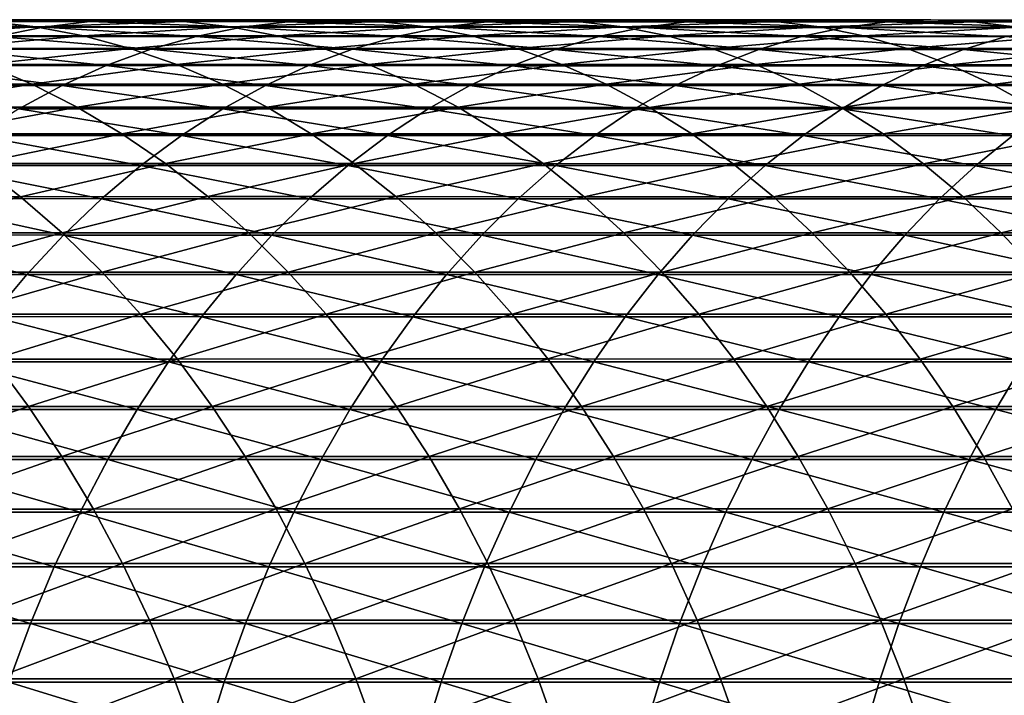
# Model space of a CAD drawing. Header units: metres. Extents: x -24 to 236, y -24 to 24.
# Tile 141 of 256: x 81 to 88, y 4 to 9. Entities that reach past the tile are written whole.
import ezdxf

# ---------------------------------------------------------------- set-up
doc = ezdxf.new("R2010")
doc.units = ezdxf.units.M
doc.layers.add('solid_10392024', color=7, linetype='CONTINUOUS')

msp = doc.modelspace()

# ---------------------------------------------------------------- linework, layer by layer
at = {"layer": 'solid_10392024'}
for points in [[(80.249817, 8.988409, 353.391632), (81.679497, 8.988266, 354.81076), (80.596375, 9.002378, 353.04837)], [(80.596375, 9.002378, 353.04837), (82.020164, 9.002235, 354.46167), (80.942955, 8.989889, 352.705078)], [(81.679497, 8.988266, 354.81076), (82.020164, 9.002235, 354.46167), (80.596375, 9.002378, 353.04837)], [(82.020164, 9.002235, 354.46167), (82.360863, 8.989746, 354.112518), (80.942955, 8.989889, 352.705078)], [(81.679497, 8.988266, 354.81076), (83.116119, 8.987952, 356.188538), (82.020164, 9.002235, 354.46167)], [(82.020164, 9.002235, 354.46167), (83.450653, 9.00192, 355.833557), (82.360863, 8.989746, 354.112518)], [(83.116119, 8.987952, 356.188538), (83.450653, 9.00192, 355.833557), (82.020164, 9.002235, 354.46167)], [(83.450653, 9.00192, 355.833557), (83.785217, 8.989431, 355.478577), (82.360863, 8.989746, 354.112518)], [(83.116119, 8.987952, 356.188538), (84.559486, 8.987502, 357.52475), (83.450653, 9.00192, 355.833557)], [(83.450653, 9.00192, 355.833557), (84.887634, 9.001471, 357.163879), (83.785217, 8.989431, 355.478577)], [(84.559486, 8.987502, 357.52475), (84.887634, 9.001471, 357.163879), (83.450653, 9.00192, 355.833557)], [(84.887634, 9.001471, 357.163879), (85.215805, 8.988982, 356.802979), (83.785217, 8.989431, 355.478577)], [(84.559486, 8.987502, 357.52475), (86.00943, 8.98698, 358.819244), (84.887634, 9.001471, 357.163879)], [(84.887634, 9.001471, 357.163879), (86.33091, 9.000947, 358.452423), (85.215805, 8.988982, 356.802979)], [(86.00943, 8.98698, 358.819244), (86.33091, 9.000947, 358.452423), (84.887634, 9.001471, 357.163879)], [(86.33091, 9.000947, 358.452423), (86.652412, 8.98846, 358.085602), (85.215805, 8.988982, 356.802979)], [(86.00943, 8.98698, 358.819244), (87.465744, 8.986474, 360.071716), (86.33091, 9.000947, 358.452423)], [(86.33091, 9.000947, 358.452423), (87.780281, 9.000441, 359.698975), (86.652412, 8.98846, 358.085602)], [(87.465744, 8.986474, 360.071716), (87.780281, 9.000441, 359.698975), (86.33091, 9.000947, 358.452423)], [(87.780281, 9.000441, 359.698975), (88.094849, 8.987954, 359.326202), (86.652412, 8.98846, 358.085602)], [(87.465744, 8.986474, 360.071716), (88.928246, 8.986103, 361.282043), (87.780281, 9.000441, 359.698975)], [(87.780281, 9.000441, 359.698975), (89.235558, 9.000069, 360.903351), (88.094849, 8.987954, 359.326202)], [(88.928246, 8.986103, 361.282043), (89.235558, 9.000069, 360.903351), (87.780281, 9.000441, 359.698975)], [(89.235558, 9.000069, 360.903351), (89.542892, 8.987582, 360.524597), (88.094849, 8.987954, 359.326202)], [(80.942955, 8.989889, 352.705078), (81.288551, 8.950978, 352.362762), (79.882919, 8.950936, 350.919861)], [(79.882919, 8.950936, 350.919861), (81.288551, 8.950978, 352.362762), (80.232101, 8.885718, 350.585297)], [(79.904312, 8.948023, 353.733856), (81.339851, 8.947881, 355.158813), (80.249817, 8.988409, 353.391632)], [(81.002243, 8.881197, 355.504791), (81.339851, 8.947881, 355.158813), (79.904312, 8.948023, 353.733856)], [(81.288551, 8.950978, 352.362762), (81.632141, 8.885759, 352.02243), (80.232101, 8.885718, 350.585297)], [(81.339851, 8.947881, 355.158813), (81.679497, 8.988266, 354.81076), (80.249817, 8.988409, 353.391632)], [(80.942955, 8.989889, 352.705078), (82.360863, 8.989746, 354.112518), (81.288551, 8.950978, 352.362762)], [(81.002243, 8.881197, 355.504791), (82.451057, 8.880886, 356.894226), (81.339851, 8.947881, 355.158813)], [(82.360863, 8.989746, 354.112518), (82.700592, 8.950835, 353.764404), (81.288551, 8.950978, 352.362762)], [(81.288551, 8.950978, 352.362762), (82.700592, 8.950835, 353.764404), (81.632141, 8.885759, 352.02243)], [(81.339851, 8.947881, 355.158813), (82.782593, 8.947568, 356.54245), (81.679497, 8.988266, 354.81076)], [(82.451057, 8.880886, 356.894226), (82.782593, 8.947568, 356.54245), (81.339851, 8.947881, 355.158813)], [(82.700592, 8.950835, 353.764404), (83.038345, 8.885618, 353.418274), (81.632141, 8.885759, 352.02243)], [(82.782593, 8.947568, 356.54245), (83.116119, 8.987952, 356.188538), (81.679497, 8.988266, 354.81076)], [(82.360863, 8.989746, 354.112518), (83.785217, 8.989431, 355.478577), (82.700592, 8.950835, 353.764404)], [(82.451057, 8.880886, 356.894226), (83.907135, 8.880442, 358.242188), (82.782593, 8.947568, 356.54245)], [(83.785217, 8.989431, 355.478577), (84.118828, 8.950522, 355.124573), (82.700592, 8.950835, 353.764404)], [(82.700592, 8.950835, 353.764404), (84.118828, 8.950522, 355.124573), (83.038345, 8.885618, 353.418274)], [(82.782593, 8.947568, 356.54245), (84.232338, 8.947121, 357.884552), (83.116119, 8.987952, 356.188538)], [(83.907135, 8.880442, 358.242188), (84.232338, 8.947121, 357.884552), (82.782593, 8.947568, 356.54245)], [(84.118828, 8.950522, 355.124573), (84.4505, 8.885307, 354.772644), (83.038345, 8.885618, 353.418274)], [(84.232338, 8.947121, 357.884552), (84.559486, 8.987502, 357.52475), (83.116119, 8.987952, 356.188538)], [(83.785217, 8.989431, 355.478577), (85.215805, 8.988982, 356.802979), (84.118828, 8.950522, 355.124573)], [(83.907135, 8.880442, 358.242188), (85.370323, 8.879926, 359.548431), (84.232338, 8.947121, 357.884552)], [(85.215805, 8.988982, 356.802979), (85.543037, 8.950075, 356.443115), (84.118828, 8.950522, 355.124573)], [(84.118828, 8.950522, 355.124573), (85.543037, 8.950075, 356.443115), (84.4505, 8.885307, 354.772644)], [(84.232338, 8.947121, 357.884552), (85.688919, 8.9466, 359.184937), (84.559486, 8.987502, 357.52475)], [(85.370323, 8.879926, 359.548431), (85.688919, 8.9466, 359.184937), (84.232338, 8.947121, 357.884552)], [(85.543037, 8.950075, 356.443115), (85.86837, 8.884864, 356.085327), (84.4505, 8.885307, 354.772644)], [(85.688919, 8.9466, 359.184937), (86.00943, 8.98698, 358.819244), (84.559486, 8.987502, 357.52475)], [(85.215805, 8.988982, 356.802979), (86.652412, 8.98846, 358.085602), (85.543037, 8.950075, 356.443115)], [(85.370323, 8.879926, 359.548431), (86.840431, 8.879426, 360.812775), (85.688919, 8.9466, 359.184937)], [(86.652412, 8.98846, 358.085602), (86.973, 8.949555, 357.719818), (85.543037, 8.950075, 356.443115)], [(85.543037, 8.950075, 356.443115), (86.973, 8.949555, 357.719818), (85.86837, 8.884864, 356.085327)], [(85.688919, 8.9466, 359.184937), (87.152153, 8.946096, 360.443359), (86.00943, 8.98698, 358.819244)], [(86.840431, 8.879426, 360.812775), (87.152153, 8.946096, 360.443359), (85.688919, 8.9466, 359.184937)], [(86.973, 8.949555, 357.719818), (87.291733, 8.884347, 357.35614), (85.86837, 8.884864, 356.085327)], [(87.152153, 8.946096, 360.443359), (87.465744, 8.986474, 360.071716), (86.00943, 8.98698, 358.819244)], [(86.652412, 8.98846, 358.085602), (88.094849, 8.987954, 359.326202), (86.973, 8.949555, 357.719818)], [(86.840431, 8.879426, 360.812775), (88.317307, 8.879059, 362.034943), (87.152153, 8.946096, 360.443359)], [(88.094849, 8.987954, 359.326202), (88.408516, 8.949051, 358.954468), (86.973, 8.949555, 357.719818)], [(86.973, 8.949555, 357.719818), (88.408516, 8.949051, 358.954468), (87.291733, 8.884347, 357.35614)], [(87.152153, 8.946096, 360.443359), (88.621864, 8.945726, 361.659637), (87.465744, 8.986474, 360.071716)], [(88.317307, 8.879059, 362.034943), (88.621864, 8.945726, 361.659637), (87.152153, 8.946096, 360.443359)], [(88.408516, 8.949051, 358.954468), (88.72036, 8.883847, 358.58493), (87.291733, 8.884347, 357.35614)], [(88.621864, 8.945726, 361.659637), (88.928246, 8.986103, 361.282043), (87.465744, 8.986474, 360.071716)], [(88.094849, 8.987954, 359.326202), (89.542892, 8.987582, 360.524597), (88.408516, 8.949051, 358.954468)], [(80.232101, 8.885718, 350.585297), (81.632141, 8.885759, 352.02243), (80.578217, 8.794385, 350.253632)], [(81.632141, 8.885759, 352.02243), (81.97271, 8.794426, 351.685089), (80.578217, 8.794385, 350.253632)], [(80.667648, 8.78841, 355.847656), (82.122482, 8.788103, 357.242859), (81.002243, 8.881197, 355.504791)], [(82.122482, 8.788103, 357.242859), (82.451057, 8.880886, 356.894226), (81.002243, 8.881197, 355.504791)], [(81.632141, 8.885759, 352.02243), (83.038345, 8.885618, 353.418274), (81.97271, 8.794426, 351.685089)], [(83.038345, 8.885618, 353.418274), (83.373131, 8.794286, 353.075226), (81.97271, 8.794426, 351.685089)], [(82.122482, 8.788103, 357.242859), (83.584846, 8.787663, 358.596619), (82.451057, 8.880886, 356.894226)], [(83.584846, 8.787663, 358.596619), (83.907135, 8.880442, 358.242188), (82.451057, 8.880886, 356.894226)], [(83.038345, 8.885618, 353.418274), (84.4505, 8.885307, 354.772644), (83.373131, 8.794286, 353.075226)], [(84.4505, 8.885307, 354.772644), (84.779259, 8.793979, 354.423798), (83.373131, 8.794286, 353.075226)], [(83.584846, 8.787663, 358.596619), (85.054573, 8.787153, 359.908691), (83.907135, 8.880442, 358.242188)], [(85.054573, 8.787153, 359.908691), (85.370323, 8.879926, 359.548431), (83.907135, 8.880442, 358.242188)], [(84.4505, 8.885307, 354.772644), (85.86837, 8.884864, 356.085327), (84.779259, 8.793979, 354.423798)], [(85.86837, 8.884864, 356.085327), (86.190849, 8.793539, 355.730682), (84.779259, 8.793979, 354.423798)], [(85.054573, 8.787153, 359.908691), (86.531502, 8.786658, 361.178864), (85.370323, 8.879926, 359.548431)], [(86.531502, 8.786658, 361.178864), (86.840431, 8.879426, 360.812775), (85.370323, 8.879926, 359.548431)], [(85.86837, 8.884864, 356.085327), (87.291733, 8.884347, 357.35614), (86.190849, 8.793539, 355.730682)], [(87.291733, 8.884347, 357.35614), (87.607658, 8.793028, 356.995697), (86.190849, 8.793539, 355.730682)], [(86.531502, 8.786658, 361.178864), (88.01548, 8.786295, 362.406921), (86.840431, 8.879426, 360.812775)], [(88.01548, 8.786295, 362.406921), (88.317307, 8.879059, 362.034943), (86.840431, 8.879426, 360.812775)], [(87.291733, 8.884347, 357.35614), (88.72036, 8.883847, 358.58493), (87.607658, 8.793028, 356.995697)], [(88.72036, 8.883847, 358.58493), (89.029472, 8.792533, 358.218597), (87.607658, 8.793028, 356.995697)], [(88.01548, 8.786295, 362.406921), (89.506332, 8.786201, 363.592651), (88.317307, 8.879059, 362.034943)], [(80.337051, 8.669795, 356.186432), (81.797844, 8.669492, 357.587341), (80.667648, 8.78841, 355.847656)], [(80.578217, 8.794385, 350.253632), (81.97271, 8.794426, 351.685089), (80.920258, 8.677205, 349.925903)], [(81.797844, 8.669492, 357.587341), (82.122482, 8.788103, 357.242859), (80.667648, 8.78841, 355.847656)], [(81.97271, 8.794426, 351.685089), (82.309265, 8.677245, 351.351746), (80.920258, 8.677205, 349.925903)], [(81.797844, 8.669492, 357.587341), (83.266411, 8.669058, 358.946808), (82.122482, 8.788103, 357.242859)], [(81.97271, 8.794426, 351.685089), (83.373131, 8.794286, 353.075226), (82.309265, 8.677245, 351.351746)], [(83.266411, 8.669058, 358.946808), (83.584846, 8.787663, 358.596619), (82.122482, 8.788103, 357.242859)], [(83.373131, 8.794286, 353.075226), (83.703972, 8.677107, 352.736176), (82.309265, 8.677245, 351.351746)], [(83.266411, 8.669058, 358.946808), (84.742607, 8.668554, 360.264648), (83.584846, 8.787663, 358.596619)], [(83.373131, 8.794286, 353.075226), (84.779259, 8.793979, 354.423798), (83.703972, 8.677107, 352.736176)], [(84.742607, 8.668554, 360.264648), (85.054573, 8.787153, 359.908691), (83.584846, 8.787663, 358.596619)], [(84.779259, 8.793979, 354.423798), (85.104141, 8.676804, 354.079071), (83.703972, 8.677107, 352.736176)], [(84.742607, 8.668554, 360.264648), (86.226273, 8.668066, 361.540588), (85.054573, 8.787153, 359.908691)], [(84.779259, 8.793979, 354.423798), (86.190849, 8.793539, 355.730682), (85.104141, 8.676804, 354.079071)], [(86.226273, 8.668066, 361.540588), (86.531502, 8.786658, 361.178864), (85.054573, 8.787153, 359.908691)], [(86.190849, 8.793539, 355.730682), (86.509521, 8.67637, 355.380219), (85.104141, 8.676804, 354.079071)], [(86.190849, 8.793539, 355.730682), (87.607658, 8.793028, 356.995697), (86.509521, 8.67637, 355.380219)], [(86.226273, 8.668066, 361.540588), (87.717255, 8.667708, 362.774445), (86.531502, 8.786658, 361.178864)], [(87.607658, 8.793028, 356.995697), (87.919868, 8.675866, 356.639465), (86.509521, 8.67637, 355.380219)], [(87.717255, 8.667708, 362.774445), (88.01548, 8.786295, 362.406921), (86.531502, 8.786658, 361.178864)], [(87.607658, 8.793028, 356.995697), (89.029472, 8.792533, 358.218597), (87.919868, 8.675866, 356.639465)], [(87.717255, 8.667708, 362.774445), (89.215416, 8.667615, 363.965942), (88.01548, 8.786295, 362.406921)], [(89.029472, 8.792533, 358.218597), (89.334938, 8.675377, 357.856598), (87.919868, 8.675866, 356.639465)], [(89.215416, 8.667615, 363.965942), (89.506332, 8.786201, 363.592651), (88.01548, 8.786295, 362.406921)], [(80.920258, 8.677205, 349.925903), (81.25721, 8.534522, 349.603058), (79.879326, 8.534316, 348.14151)], [(80.011436, 8.525699, 356.520111), (81.478096, 8.5254, 357.926605), (80.337051, 8.669795, 356.186432)], [(81.478096, 8.5254, 357.926605), (81.797844, 8.669492, 357.587341), (80.337051, 8.669795, 356.186432)], [(80.920258, 8.677205, 349.925903), (82.309265, 8.677245, 351.351746), (81.25721, 8.534522, 349.603058)], [(82.309265, 8.677245, 351.351746), (82.640816, 8.534561, 351.023346), (81.25721, 8.534522, 349.603058)], [(81.478096, 8.5254, 357.926605), (82.952774, 8.524974, 359.291748), (81.797844, 8.669492, 357.587341)], [(82.952774, 8.524974, 359.291748), (83.266411, 8.669058, 358.946808), (81.797844, 8.669492, 357.587341)], [(82.309265, 8.677245, 351.351746), (83.703972, 8.677107, 352.736176), (82.640816, 8.534561, 351.023346)], [(83.703972, 8.677107, 352.736176), (84.029892, 8.534426, 352.402191), (82.640816, 8.534561, 351.023346)], [(82.952774, 8.524974, 359.291748), (84.435333, 8.524479, 360.615234), (83.266411, 8.669058, 358.946808)], [(84.435333, 8.524479, 360.615234), (84.742607, 8.668554, 360.264648), (83.266411, 8.669058, 358.946808)], [(83.703972, 8.677107, 352.736176), (85.104141, 8.676804, 354.079071), (84.029892, 8.534426, 352.402191)], [(85.104141, 8.676804, 354.079071), (85.424194, 8.534127, 353.739471), (84.029892, 8.534426, 352.402191)], [(84.435333, 8.524479, 360.615234), (85.925629, 8.523998, 361.896881), (84.742607, 8.668554, 360.264648)], [(85.925629, 8.523998, 361.896881), (86.226273, 8.668066, 361.540588), (84.742607, 8.668554, 360.264648)], [(85.104141, 8.676804, 354.079071), (86.509521, 8.67637, 355.380219), (85.424194, 8.534127, 353.739471)], [(86.509521, 8.67637, 355.380219), (86.823456, 8.533701, 355.034973), (85.424194, 8.534127, 353.739471)], [(85.925629, 8.523998, 361.896881), (87.423523, 8.523646, 363.136414), (86.226273, 8.668066, 361.540588)], [(87.423523, 8.523646, 363.136414), (87.717255, 8.667708, 362.774445), (86.226273, 8.668066, 361.540588)], [(86.509521, 8.67637, 355.380219), (87.919868, 8.675866, 356.639465), (86.823456, 8.533701, 355.034973)], [(87.919868, 8.675866, 356.639465), (88.227425, 8.533205, 356.288544), (86.823456, 8.533701, 355.034973)], [(87.423523, 8.523646, 363.136414), (88.928879, 8.523555, 364.333649), (87.717255, 8.667708, 362.774445)], [(88.928879, 8.523555, 364.333649), (89.215416, 8.667615, 363.965942), (87.717255, 8.667708, 362.774445)], [(87.919868, 8.675866, 356.639465), (89.334938, 8.675377, 357.856598), (88.227425, 8.533205, 356.288544)], [(89.334938, 8.675377, 357.856598), (89.635857, 8.532724, 357.5), (88.227425, 8.533205, 356.288544)], [(79.879326, 8.534316, 348.14151), (81.25721, 8.534522, 349.603058), (80.215279, 8.366554, 347.829895)], [(81.164169, 8.356252, 358.259735), (81.478096, 8.5254, 357.926605), (80.011436, 8.525699, 356.520111)], [(81.25721, 8.534522, 349.603058), (81.588081, 8.366755, 349.286011), (80.215279, 8.366554, 347.829895)], [(81.164169, 8.356252, 358.259735), (82.644844, 8.355834, 359.630371), (81.478096, 8.5254, 357.926605)], [(81.25721, 8.534522, 349.603058), (82.640816, 8.534561, 351.023346), (81.588081, 8.366755, 349.286011)], [(82.644844, 8.355834, 359.630371), (82.952774, 8.524974, 359.291748), (81.478096, 8.5254, 357.926605)], [(82.640816, 8.534561, 351.023346), (82.966385, 8.366795, 350.700867), (81.588081, 8.366755, 349.286011)], [(82.640816, 8.534561, 351.023346), (84.029892, 8.534426, 352.402191), (82.966385, 8.366795, 350.700867)], [(82.644844, 8.355834, 359.630371), (84.133652, 8.355349, 360.959442), (82.952774, 8.524974, 359.291748)], [(84.133652, 8.355349, 360.959442), (84.435333, 8.524479, 360.615234), (82.952774, 8.524974, 359.291748)], [(84.029892, 8.534426, 352.402191), (84.349937, 8.366661, 352.074249), (82.966385, 8.366795, 350.700867)], [(84.029892, 8.534426, 352.402191), (85.424194, 8.534127, 353.739471), (84.349937, 8.366661, 352.074249)], [(84.133652, 8.355349, 360.959442), (85.63047, 8.354878, 362.246674), (84.435333, 8.524479, 360.615234)], [(85.424194, 8.534127, 353.739471), (85.738472, 8.366368, 353.406006), (84.349937, 8.366661, 352.074249)], [(85.63047, 8.354878, 362.246674), (85.925629, 8.523998, 361.896881), (84.435333, 8.524479, 360.615234)], [(85.424194, 8.534127, 353.739471), (86.823456, 8.533701, 355.034973), (85.738472, 8.366368, 353.406006)], [(85.63047, 8.354878, 362.246674), (87.135147, 8.354533, 363.491821), (85.925629, 8.523998, 361.896881)], [(86.823456, 8.533701, 355.034973), (87.131729, 8.365951, 354.695953), (85.738472, 8.366368, 353.406006)], [(87.135147, 8.354533, 363.491821), (87.423523, 8.523646, 363.136414), (85.925629, 8.523998, 361.896881)], [(86.823456, 8.533701, 355.034973), (88.227425, 8.533205, 356.288544), (87.131729, 8.365951, 354.695953)], [(88.227425, 8.533205, 356.288544), (88.529442, 8.365464, 355.94397), (87.131729, 8.365951, 354.695953)], [(87.135147, 8.354533, 363.491821), (88.64756, 8.354444, 364.694672), (87.423523, 8.523646, 363.136414)], [(88.64756, 8.354444, 364.694672), (88.928879, 8.523555, 364.333649), (87.423523, 8.523646, 363.136414)], [(88.227425, 8.533205, 356.288544), (89.635857, 8.532724, 357.5), (88.529442, 8.365464, 355.94397)], [(80.215279, 8.366554, 347.829895), (81.588081, 8.366755, 349.286011), (80.544075, 8.174202, 347.524872)], [(81.588081, 8.366755, 349.286011), (81.911896, 8.174399, 348.975739), (80.544075, 8.174202, 347.524872)], [(81.588081, 8.366755, 349.286011), (82.966385, 8.366795, 350.700867), (81.911896, 8.174399, 348.975739)], [(82.966385, 8.366795, 350.700867), (83.285019, 8.174437, 350.385254), (81.911896, 8.174399, 348.975739)], [(82.966385, 8.366795, 350.700867), (84.349937, 8.366661, 352.074249), (83.285019, 8.174437, 350.385254)], [(84.349937, 8.366661, 352.074249), (84.663162, 8.174307, 351.753265), (83.285019, 8.174437, 350.385254)], [(84.349937, 8.366661, 352.074249), (85.738472, 8.366368, 353.406006), (84.663162, 8.174307, 351.753265)], [(85.738472, 8.366368, 353.406006), (86.046051, 8.174021, 353.07962), (84.663162, 8.174307, 351.753265)], [(85.738472, 8.366368, 353.406006), (87.131729, 8.365951, 354.695953), (86.046051, 8.174021, 353.07962)], [(87.131729, 8.365951, 354.695953), (87.433434, 8.173613, 354.364166), (86.046051, 8.174021, 353.07962)], [(87.131729, 8.365951, 354.695953), (88.529442, 8.365464, 355.94397), (87.433434, 8.173613, 354.364166)], [(88.529442, 8.365464, 355.94397), (88.82502, 8.173138, 355.60672), (87.433434, 8.173613, 354.364166)], [(80.856987, 8.162545, 358.585663), (82.343536, 8.162137, 359.961731), (81.164169, 8.356252, 358.259735)], [(82.343536, 8.162137, 359.961731), (82.644844, 8.355834, 359.630371), (81.164169, 8.356252, 358.259735)], [(82.343536, 8.162137, 359.961731), (83.838463, 8.161663, 361.296234), (82.644844, 8.355834, 359.630371)], [(83.838463, 8.161663, 361.296234), (84.133652, 8.355349, 360.959442), (82.644844, 8.355834, 359.630371)], [(83.838463, 8.161663, 361.296234), (85.341644, 8.161203, 362.588928), (84.133652, 8.355349, 360.959442)], [(85.341644, 8.161203, 362.588928), (85.63047, 8.354878, 362.246674), (84.133652, 8.355349, 360.959442)], [(85.341644, 8.161203, 362.588928), (86.852966, 8.160866, 363.839569), (85.63047, 8.354878, 362.246674)], [(86.852966, 8.160866, 363.839569), (87.135147, 8.354533, 363.491821), (85.63047, 8.354878, 362.246674)], [(86.852966, 8.160866, 363.839569), (88.372284, 8.160778, 365.047913), (87.135147, 8.354533, 363.491821)], [(88.372284, 8.160778, 365.047913), (88.64756, 8.354444, 364.694672), (87.135147, 8.354533, 363.491821)], [(80.544075, 8.174202, 347.524872), (81.911896, 8.174399, 348.975739), (80.864754, 7.957826, 347.227417)], [(80.557457, 7.944848, 358.903503), (82.049728, 7.94445, 360.284851), (80.856987, 8.162545, 358.585663)], [(82.049728, 7.94445, 360.284851), (82.343536, 8.162137, 359.961731), (80.856987, 8.162545, 358.585663)], [(81.911896, 8.174399, 348.975739), (82.227722, 7.958017, 348.673126), (80.864754, 7.957826, 347.227417)], [(81.911896, 8.174399, 348.975739), (83.285019, 8.174437, 350.385254), (82.227722, 7.958017, 348.673126)], [(82.049728, 7.94445, 360.284851), (83.550621, 7.943989, 361.624664), (82.343536, 8.162137, 359.961731)], [(83.285019, 8.174437, 350.385254), (83.595779, 7.958054, 350.077423), (82.227722, 7.958017, 348.673126)], [(83.550621, 7.943989, 361.624664), (83.838463, 8.161663, 361.296234), (82.343536, 8.162137, 359.961731)], [(83.285019, 8.174437, 350.385254), (84.663162, 8.174307, 351.753265), (83.595779, 7.958054, 350.077423)], [(83.550621, 7.943989, 361.624664), (85.06002, 7.943542, 362.922668), (83.838463, 8.161663, 361.296234)], [(84.663162, 8.174307, 351.753265), (84.968643, 7.957928, 351.440216), (83.595779, 7.958054, 350.077423)], [(85.06002, 7.943542, 362.922668), (85.341644, 8.161203, 362.588928), (83.838463, 8.161663, 361.296234)], [(84.663162, 8.174307, 351.753265), (86.046051, 8.174021, 353.07962), (84.968643, 7.957928, 351.440216)], [(86.046051, 8.174021, 353.07962), (86.346039, 7.957649, 352.761322), (84.968643, 7.957928, 351.440216)], [(85.06002, 7.943542, 362.922668), (86.577812, 7.943213, 364.17865), (85.341644, 8.161203, 362.588928)], [(86.577812, 7.943213, 364.17865), (86.852966, 8.160866, 363.839569), (85.341644, 8.161203, 362.588928)], [(86.046051, 8.174021, 353.07962), (87.433434, 8.173613, 354.364166), (86.346039, 7.957649, 352.761322)], [(87.433434, 8.173613, 354.364166), (87.727676, 7.957252, 354.040558), (86.346039, 7.957649, 352.761322)], [(86.577812, 7.943213, 364.17865), (88.103867, 7.943128, 365.392334), (86.852966, 8.160866, 363.839569)], [(88.103867, 7.943128, 365.392334), (88.372284, 8.160778, 365.047913), (86.852966, 8.160866, 363.839569)], [(87.433434, 8.173613, 354.364166), (88.82502, 8.173138, 355.60672), (87.727676, 7.957252, 354.040558)], [(88.82502, 8.173138, 355.60672), (89.113297, 7.956789, 355.277802), (87.727676, 7.957252, 354.040558)], [(88.103867, 7.943128, 365.392334), (89.638046, 7.943315, 366.563507), (88.372284, 8.160778, 365.047913)], [(80.864754, 7.957826, 347.227417), (81.176361, 7.718061, 346.938385), (79.82328, 7.71775, 345.456451)], [(80.266457, 7.7038, 359.21228), (81.76429, 7.703415, 360.598755), (80.557457, 7.944848, 358.903503)], [(81.76429, 7.703415, 360.598755), (82.049728, 7.94445, 360.284851), (80.557457, 7.944848, 358.903503)], [(80.864754, 7.957826, 347.227417), (82.227722, 7.958017, 348.673126), (81.176361, 7.718061, 346.938385)], [(82.227722, 7.958017, 348.673126), (82.534607, 7.718247, 348.379059), (81.176361, 7.718061, 346.938385)], [(81.76429, 7.703415, 360.598755), (83.270981, 7.702967, 361.943726), (82.049728, 7.94445, 360.284851)], [(83.270981, 7.702967, 361.943726), (83.550621, 7.943989, 361.624664), (82.049728, 7.94445, 360.284851)], [(82.227722, 7.958017, 348.673126), (83.595779, 7.958054, 350.077423), (82.534607, 7.718247, 348.379059)], [(83.595779, 7.958054, 350.077423), (83.897751, 7.718283, 349.77832), (82.534607, 7.718247, 348.379059)], [(83.270981, 7.702967, 361.943726), (84.786415, 7.702534, 363.246918), (83.550621, 7.943989, 361.624664)], [(84.786415, 7.702534, 363.246918), (85.06002, 7.943542, 362.922668), (83.550621, 7.943989, 361.624664)], [(83.595779, 7.958054, 350.077423), (84.968643, 7.957928, 351.440216), (83.897751, 7.718283, 349.77832)], [(84.968643, 7.957928, 351.440216), (85.265488, 7.71816, 351.136047), (83.897751, 7.718283, 349.77832)], [(84.786415, 7.702534, 363.246918), (86.310493, 7.702215, 364.508087), (85.06002, 7.943542, 362.922668)], [(84.968643, 7.957928, 351.440216), (86.346039, 7.957649, 352.761322), (85.265488, 7.71816, 351.136047)], [(86.310493, 7.702215, 364.508087), (86.577812, 7.943213, 364.17865), (85.06002, 7.943542, 362.922668)], [(86.346039, 7.957649, 352.761322), (86.637535, 7.71789, 352.452026), (85.265488, 7.71816, 351.136047)], [(86.310493, 7.702215, 364.508087), (87.843102, 7.702132, 365.72699), (86.577812, 7.943213, 364.17865)], [(86.346039, 7.957649, 352.761322), (87.727676, 7.957252, 354.040558), (86.637535, 7.71789, 352.452026)], [(87.843102, 7.702132, 365.72699), (88.103867, 7.943128, 365.392334), (86.577812, 7.943213, 364.17865)], [(87.727676, 7.957252, 354.040558), (88.013611, 7.717504, 353.726135), (86.637535, 7.71789, 352.452026)], [(87.727676, 7.957252, 354.040558), (89.113297, 7.956789, 355.277802), (88.013611, 7.717504, 353.726135)], [(87.843102, 7.702132, 365.72699), (89.384087, 7.702313, 366.903351), (88.103867, 7.943128, 365.392334)], [(89.113297, 7.956789, 355.277802), (89.393417, 7.717056, 354.958191), (88.013611, 7.717504, 353.726135)], [(89.384087, 7.702313, 366.903351), (89.638046, 7.943315, 366.563507), (88.103867, 7.943128, 365.392334)], [(79.82328, 7.71775, 345.456451), (81.176361, 7.718061, 346.938385), (80.129288, 7.455312, 345.181488)], [(81.176361, 7.718061, 346.938385), (81.477982, 7.455613, 346.6586), (80.129288, 7.455312, 345.181488)], [(81.176361, 7.718061, 346.938385), (82.534607, 7.718247, 348.379059), (81.477982, 7.455613, 346.6586)], [(82.534607, 7.718247, 348.379059), (82.831665, 7.455792, 348.094421), (81.477982, 7.455613, 346.6586)], [(82.534607, 7.718247, 348.379059), (83.897751, 7.718283, 349.77832), (82.831665, 7.455792, 348.094421)], [(83.897751, 7.718283, 349.77832), (84.190048, 7.455827, 349.4888), (82.831665, 7.455792, 348.094421)], [(83.897751, 7.718283, 349.77832), (85.265488, 7.71816, 351.136047), (84.190048, 7.455827, 349.4888)], [(85.265488, 7.71816, 351.136047), (85.552818, 7.455708, 350.841583), (84.190048, 7.455827, 349.4888)], [(85.265488, 7.71816, 351.136047), (86.637535, 7.71789, 352.452026), (85.552818, 7.455708, 350.841583)], [(86.637535, 7.71789, 352.452026), (86.919693, 7.455447, 352.152618), (85.552818, 7.455708, 350.841583)], [(86.637535, 7.71789, 352.452026), (88.013611, 7.717504, 353.726135), (86.919693, 7.455447, 352.152618)], [(88.013611, 7.717504, 353.726135), (88.290375, 7.455075, 353.421753), (86.919693, 7.455447, 352.152618)], [(88.013611, 7.717504, 353.726135), (89.393417, 7.717056, 354.958191), (88.290375, 7.455075, 353.421753)], [(89.393417, 7.717056, 354.958191), (89.664566, 7.454641, 354.648804), (88.290375, 7.455075, 353.421753)], [(79.98484, 7.440111, 359.511078), (81.48806, 7.439739, 360.902557), (80.266457, 7.7038, 359.21228)], [(81.48806, 7.439739, 360.902557), (81.76429, 7.703415, 360.598755), (80.266457, 7.7038, 359.21228)], [(81.48806, 7.439739, 360.902557), (83.000359, 7.439306, 362.252502), (81.76429, 7.703415, 360.598755)], [(83.000359, 7.439306, 362.252502), (83.270981, 7.702967, 361.943726), (81.76429, 7.703415, 360.598755)], [(83.000359, 7.439306, 362.252502), (84.521637, 7.438888, 363.560699), (83.270981, 7.702967, 361.943726)], [(84.521637, 7.438888, 363.560699), (84.786415, 7.702534, 363.246918), (83.270981, 7.702967, 361.943726)], [(84.521637, 7.438888, 363.560699), (86.051796, 7.43858, 364.826904), (84.786415, 7.702534, 363.246918)], [(86.051796, 7.43858, 364.826904), (86.310493, 7.702215, 364.508087), (84.786415, 7.702534, 363.246918)], [(86.051796, 7.43858, 364.826904), (87.590736, 7.4385, 366.050812), (86.310493, 7.702215, 364.508087)], [(87.590736, 7.4385, 366.050812), (87.843102, 7.702132, 365.72699), (86.310493, 7.702215, 364.508087)], [(87.590736, 7.4385, 366.050812), (89.138313, 7.438675, 367.232208), (87.843102, 7.702132, 365.72699)], [(89.138313, 7.438675, 367.232208), (89.384087, 7.702313, 366.903351), (87.843102, 7.702132, 365.72699)], [(79.71344, 7.154554, 359.799072), (81.221848, 7.154197, 361.195313), (79.98484, 7.440111, 359.511078)], [(81.221848, 7.154197, 361.195313), (81.48806, 7.439739, 360.902557), (79.98484, 7.440111, 359.511078)], [(80.129288, 7.455312, 345.181488), (81.477982, 7.455613, 346.6586), (80.424263, 7.170963, 344.916412)], [(81.477982, 7.455613, 346.6586), (81.768738, 7.171252, 346.388885), (80.424263, 7.170963, 344.916412)], [(81.221848, 7.154197, 361.195313), (82.739548, 7.153781, 362.550079), (81.48806, 7.439739, 360.902557)], [(81.477982, 7.455613, 346.6586), (82.831665, 7.455792, 348.094421), (81.768738, 7.171252, 346.388885)], [(82.739548, 7.153781, 362.550079), (83.000359, 7.439306, 362.252502), (81.48806, 7.439739, 360.902557)], [(82.831665, 7.455792, 348.094421), (83.118019, 7.171425, 347.820038), (81.768738, 7.171252, 346.388885)], [(82.739548, 7.153781, 362.550079), (84.266457, 7.153378, 363.863098), (83.000359, 7.439306, 362.252502)], [(82.831665, 7.455792, 348.094421), (84.190048, 7.455827, 349.4888), (83.118019, 7.171425, 347.820038)], [(84.266457, 7.153378, 363.863098), (84.521637, 7.438888, 363.560699), (83.000359, 7.439306, 362.252502)], [(84.190048, 7.455827, 349.4888), (84.471809, 7.171458, 349.209717), (83.118019, 7.171425, 347.820038)], [(84.190048, 7.455827, 349.4888), (85.552818, 7.455708, 350.841583), (84.471809, 7.171458, 349.209717)], [(84.266457, 7.153378, 363.863098), (85.802483, 7.153083, 365.134125), (84.521637, 7.438888, 363.560699)], [(85.552818, 7.455708, 350.841583), (85.829803, 7.171344, 350.55777), (84.471809, 7.171458, 349.209717)], [(85.802483, 7.153083, 365.134125), (86.051796, 7.43858, 364.826904), (84.521637, 7.438888, 363.560699)], [(85.552818, 7.455708, 350.841583), (86.919693, 7.455447, 352.152618), (85.829803, 7.171344, 350.55777)], [(85.802483, 7.153083, 365.134125), (87.347527, 7.153006, 366.362915), (86.051796, 7.43858, 364.826904)], [(86.919693, 7.455447, 352.152618), (87.191689, 7.171093, 351.864014), (85.829803, 7.171344, 350.55777)], [(87.347527, 7.153006, 366.362915), (87.590736, 7.4385, 366.050812), (86.051796, 7.43858, 364.826904)], [(86.919693, 7.455447, 352.152618), (88.290375, 7.455075, 353.421753), (87.191689, 7.171093, 351.864014)], [(88.290375, 7.455075, 353.421753), (88.557175, 7.170734, 353.128326), (87.191689, 7.171093, 351.864014)], [(87.347527, 7.153006, 366.362915), (88.901459, 7.153174, 367.549164), (87.590736, 7.4385, 366.050812)], [(88.901459, 7.153174, 367.549164), (89.138313, 7.438675, 367.232208), (87.590736, 7.4385, 366.050812)], [(88.290375, 7.455075, 353.421753), (89.664566, 7.454641, 354.648804), (88.557175, 7.170734, 353.128326)], [(80.966431, 6.847629, 361.476196), (81.221848, 7.154197, 361.195313), (79.71344, 7.154554, 359.799072)], [(80.424263, 7.170963, 344.916412), (81.768738, 7.171252, 346.388885), (80.707344, 6.865538, 344.662018)], [(81.768738, 7.171252, 346.388885), (82.047768, 6.865815, 346.130066), (80.707344, 6.865538, 344.662018)], [(80.966431, 6.847629, 361.476196), (82.489319, 6.84723, 362.835571), (81.221848, 7.154197, 361.195313)], [(82.489319, 6.84723, 362.835571), (82.739548, 7.153781, 362.550079), (81.221848, 7.154197, 361.195313)], [(81.768738, 7.171252, 346.388885), (83.118019, 7.171425, 347.820038), (82.047768, 6.865815, 346.130066)], [(83.118019, 7.171425, 347.820038), (83.39283, 6.86598, 347.556732), (82.047768, 6.865815, 346.130066)], [(82.489319, 6.84723, 362.835571), (84.021637, 6.846845, 364.153229), (82.739548, 7.153781, 362.550079)], [(84.021637, 6.846845, 364.153229), (84.266457, 7.153378, 363.863098), (82.739548, 7.153781, 362.550079)], [(83.118019, 7.171425, 347.820038), (84.471809, 7.171458, 349.209717), (83.39283, 6.86598, 347.556732)], [(84.471809, 7.171458, 349.209717), (84.74221, 6.866012, 348.941864), (83.39283, 6.86598, 347.556732)], [(84.021637, 6.846845, 364.153229), (85.563286, 6.846562, 365.428925), (84.266457, 7.153378, 363.863098)], [(85.563286, 6.846562, 365.428925), (85.802483, 7.153083, 365.134125), (84.266457, 7.153378, 363.863098)], [(84.471809, 7.171458, 349.209717), (85.829803, 7.171344, 350.55777), (84.74221, 6.866012, 348.941864)], [(85.829803, 7.171344, 350.55777), (86.095612, 6.865903, 350.28537), (84.74221, 6.866012, 348.941864)], [(85.563286, 6.846562, 365.428925), (87.114189, 6.846488, 366.662354), (85.802483, 7.153083, 365.134125)], [(87.114189, 6.846488, 366.662354), (87.347527, 7.153006, 366.362915), (85.802483, 7.153083, 365.134125)], [(85.829803, 7.171344, 350.55777), (87.191689, 7.171093, 351.864014), (86.095612, 6.865903, 350.28537)], [(87.191689, 7.171093, 351.864014), (87.452713, 6.865663, 351.587036), (86.095612, 6.865903, 350.28537)], [(87.114189, 6.846488, 366.662354), (88.67421, 6.846649, 367.853271), (87.347527, 7.153006, 366.362915)], [(87.191689, 7.171093, 351.864014), (88.557175, 7.170734, 353.128326), (87.452713, 6.865663, 351.587036)], [(88.67421, 6.846649, 367.853271), (88.901459, 7.153174, 367.549164), (87.347527, 7.153006, 366.362915)], [(88.557175, 7.170734, 353.128326), (88.81321, 6.865319, 352.846771), (87.452713, 6.865663, 351.587036)], [(80.707344, 6.865538, 344.662018), (82.047768, 6.865815, 346.130066), (80.977699, 6.539935, 344.419098)], [(82.047768, 6.865815, 346.130066), (82.314255, 6.540198, 345.882874), (80.977699, 6.539935, 344.419098)], [(82.047768, 6.865815, 346.130066), (83.39283, 6.86598, 347.556732), (82.314255, 6.540198, 345.882874)], [(83.39283, 6.86598, 347.556732), (83.655281, 6.540356, 347.305237), (82.314255, 6.540198, 345.882874)], [(83.39283, 6.86598, 347.556732), (84.74221, 6.866012, 348.941864), (83.655281, 6.540356, 347.305237)], [(84.74221, 6.866012, 348.941864), (85.000458, 6.540386, 348.686096), (83.655281, 6.540356, 347.305237)], [(84.74221, 6.866012, 348.941864), (86.095612, 6.865903, 350.28537), (85.000458, 6.540386, 348.686096)], [(86.095612, 6.865903, 350.28537), (86.349472, 6.540282, 350.025238), (85.000458, 6.540386, 348.686096)], [(86.095612, 6.865903, 350.28537), (87.452713, 6.865663, 351.587036), (86.349472, 6.540282, 350.025238)], [(87.452713, 6.865663, 351.587036), (87.702003, 6.540053, 351.32254), (86.349472, 6.540282, 350.025238)], [(87.452713, 6.865663, 351.587036), (88.81321, 6.865319, 352.846771), (87.702003, 6.540053, 351.32254)], [(88.81321, 6.865319, 352.846771), (89.057732, 6.539727, 352.57785), (87.702003, 6.540053, 351.32254)], [(80.722572, 6.520935, 361.744385), (82.250412, 6.520556, 363.108185), (80.966431, 6.847629, 361.476196)], [(82.250412, 6.520556, 363.108185), (82.489319, 6.84723, 362.835571), (80.966431, 6.847629, 361.476196)], [(82.250412, 6.520556, 363.108185), (83.78788, 6.520189, 364.430237), (82.489319, 6.84723, 362.835571)], [(83.78788, 6.520189, 364.430237), (84.021637, 6.846845, 364.153229), (82.489319, 6.84723, 362.835571)], [(83.78788, 6.520189, 364.430237), (85.334908, 6.519919, 365.710358), (84.021637, 6.846845, 364.153229)], [(85.334908, 6.519919, 365.710358), (85.563286, 6.846562, 365.428925), (84.021637, 6.846845, 364.153229)], [(85.334908, 6.519919, 365.710358), (86.891403, 6.519849, 366.948242), (85.563286, 6.846562, 365.428925)], [(86.891403, 6.519849, 366.948242), (87.114189, 6.846488, 366.662354), (85.563286, 6.846562, 365.428925)], [(86.891403, 6.519849, 366.948242), (88.457237, 6.520002, 368.143585), (87.114189, 6.846488, 366.662354)], [(88.457237, 6.520002, 368.143585), (88.67421, 6.846649, 367.853271), (87.114189, 6.846488, 366.662354)], [(80.977699, 6.539935, 344.419098), (81.234528, 6.195111, 344.188293), (79.906288, 6.194795, 342.687256)], [(80.490982, 6.175076, 361.999084), (82.023521, 6.174717, 363.367035), (80.722572, 6.520935, 361.744385)], [(82.023521, 6.174717, 363.367035), (82.250412, 6.520556, 363.108185), (80.722572, 6.520935, 361.744385)], [(80.977699, 6.539935, 344.419098), (82.314255, 6.540198, 345.882874), (81.234528, 6.195111, 344.188293)], [(82.314255, 6.540198, 345.882874), (82.567413, 6.19536, 345.648041), (81.234528, 6.195111, 344.188293)], [(82.023521, 6.174717, 363.367035), (83.565887, 6.174369, 364.693329), (82.250412, 6.520556, 363.108185)], [(83.565887, 6.174369, 364.693329), (83.78788, 6.520189, 364.430237), (82.250412, 6.520556, 363.108185)], [(82.314255, 6.540198, 345.882874), (83.655281, 6.540356, 347.305237), (82.567413, 6.19536, 345.648041)], [(83.655281, 6.540356, 347.305237), (83.904602, 6.19551, 347.066345), (82.567413, 6.19536, 345.648041)], [(83.565887, 6.174369, 364.693329), (85.118019, 6.174114, 365.977661), (83.78788, 6.520189, 364.430237)], [(83.655281, 6.540356, 347.305237), (85.000458, 6.540386, 348.686096), (83.904602, 6.19551, 347.066345)], [(85.118019, 6.174114, 365.977661), (85.334908, 6.519919, 365.710358), (83.78788, 6.520189, 364.430237)], [(85.000458, 6.540386, 348.686096), (85.245789, 6.195538, 348.443085), (83.904602, 6.19551, 347.066345)], [(85.000458, 6.540386, 348.686096), (86.349472, 6.540282, 350.025238), (85.245789, 6.195538, 348.443085)], [(85.118019, 6.174114, 365.977661), (86.679825, 6.174047, 367.219757), (85.334908, 6.519919, 365.710358)], [(86.349472, 6.540282, 350.025238), (86.590637, 6.19544, 349.778076), (85.245789, 6.195538, 348.443085)], [(86.679825, 6.174047, 367.219757), (86.891403, 6.519849, 366.948242), (85.334908, 6.519919, 365.710358)], [(86.349472, 6.540282, 350.025238), (87.702003, 6.540053, 351.32254), (86.590637, 6.19544, 349.778076)], [(87.702003, 6.540053, 351.32254), (87.938828, 6.195223, 351.071228), (86.590637, 6.19544, 349.778076)], [(86.679825, 6.174047, 367.219757), (88.251183, 6.174192, 368.419312), (86.891403, 6.519849, 366.948242)], [(88.251183, 6.174192, 368.419312), (88.457237, 6.520002, 368.143585), (86.891403, 6.519849, 366.948242)], [(87.702003, 6.540053, 351.32254), (89.057732, 6.539727, 352.57785), (87.938828, 6.195223, 351.071228)], [(89.057732, 6.539727, 352.57785), (89.290031, 6.194913, 352.322388), (87.938828, 6.195223, 351.071228)], [(88.251183, 6.174192, 368.419312), (89.831932, 6.174503, 369.575989), (88.457237, 6.520002, 368.143585)], [(79.906288, 6.194795, 342.687256), (81.234528, 6.195111, 344.188293), (80.152176, 5.831781, 342.473053)], [(81.234528, 6.195111, 344.188293), (81.477089, 5.832079, 343.970337), (80.152176, 5.831781, 342.473053)], [(80.272339, 5.811068, 362.239532), (81.809319, 5.81073, 363.61145), (80.490982, 6.175076, 361.999084)], [(81.809319, 5.81073, 363.61145), (82.023521, 6.174717, 363.367035), (80.490982, 6.175076, 361.999084)], [(81.234528, 6.195111, 344.188293), (82.567413, 6.19536, 345.648041), (81.477089, 5.832079, 343.970337)], [(82.567413, 6.19536, 345.648041), (82.806496, 5.832314, 345.42627), (81.477089, 5.832079, 343.970337)], [(81.809319, 5.81073, 363.61145), (83.356308, 5.810403, 364.941681), (82.023521, 6.174717, 363.367035)], [(83.356308, 5.810403, 364.941681), (83.565887, 6.174369, 364.693329), (82.023521, 6.174717, 363.367035)], [(82.567413, 6.19536, 345.648041), (83.904602, 6.19551, 347.066345), (82.806496, 5.832314, 345.42627)], [(83.904602, 6.19551, 347.066345), (84.140076, 5.832454, 346.840729), (82.806496, 5.832314, 345.42627)], [(83.356308, 5.810403, 364.941681), (84.913254, 5.810163, 366.22998), (83.565887, 6.174369, 364.693329)], [(84.913254, 5.810163, 366.22998), (85.118019, 6.174114, 365.977661), (83.565887, 6.174369, 364.693329)], [(83.904602, 6.19551, 347.066345), (85.245789, 6.195538, 348.443085), (84.140076, 5.832454, 346.840729)], [(85.245789, 6.195538, 348.443085), (85.477486, 5.832481, 348.213593), (84.140076, 5.832454, 346.840729)], [(84.913254, 5.810163, 366.22998), (86.480072, 5.810101, 367.476074), (85.118019, 6.174114, 365.977661)], [(86.480072, 5.810101, 367.476074), (86.679825, 6.174047, 367.219757), (85.118019, 6.174114, 365.977661)], [(85.245789, 6.195538, 348.443085), (86.590637, 6.19544, 349.778076), (85.477486, 5.832481, 348.213593)], [(86.590637, 6.19544, 349.778076), (86.818398, 5.832388, 349.544678), (85.477486, 5.832481, 348.213593)], [(86.480072, 5.810101, 367.476074), (88.056648, 5.810237, 368.679626), (86.679825, 6.174047, 367.219757)], [(86.590637, 6.19544, 349.778076), (87.938828, 6.195223, 351.071228), (86.818398, 5.832388, 349.544678)], [(88.056648, 5.810237, 368.679626), (88.251183, 6.174192, 368.419312), (86.679825, 6.174047, 367.219757)], [(87.938828, 6.195223, 351.071228), (88.162491, 5.832185, 350.833923), (86.818398, 5.832388, 349.544678)], [(87.938828, 6.195223, 351.071228), (89.290031, 6.194913, 352.322388), (88.162491, 5.832185, 350.833923)], [(88.056648, 5.810237, 368.679626), (89.642815, 5.810529, 369.840271), (88.251183, 6.174192, 368.419312)], [(89.290031, 6.194913, 352.322388), (89.509415, 5.831893, 352.081116), (88.162491, 5.832185, 350.833923)], [(89.642815, 5.810529, 369.840271), (89.831932, 6.174503, 369.575989), (88.251183, 6.174192, 368.419312)], [(80.067284, 5.429981, 362.465027), (81.608429, 5.429666, 363.840668), (80.272339, 5.811068, 362.239532)], [(80.152176, 5.831781, 342.473053), (81.477089, 5.832079, 343.970337), (80.382874, 5.451628, 342.272095)], [(81.608429, 5.429666, 363.840668), (81.809319, 5.81073, 363.61145), (80.272339, 5.811068, 362.239532)], [(81.477089, 5.832079, 343.970337), (81.704659, 5.451906, 343.765839), (80.382874, 5.451628, 342.272095)], [(81.477089, 5.832079, 343.970337), (82.806496, 5.832314, 345.42627), (81.704659, 5.451906, 343.765839)], [(81.608429, 5.429666, 363.840668), (83.15976, 5.42936, 365.174622), (81.809319, 5.81073, 363.61145)], [(82.806496, 5.832314, 345.42627), (83.030807, 5.452126, 345.218201), (81.704659, 5.451906, 343.765839)], [(83.15976, 5.42936, 365.174622), (83.356308, 5.810403, 364.941681), (81.809319, 5.81073, 363.61145)], [(82.806496, 5.832314, 345.42627), (84.140076, 5.832454, 346.840729), (83.030807, 5.452126, 345.218201)], [(84.140076, 5.832454, 346.840729), (84.360992, 5.452257, 346.629059), (83.030807, 5.452126, 345.218201)], [(83.15976, 5.42936, 365.174622), (84.721214, 5.429135, 366.466644), (83.356308, 5.810403, 364.941681)], [(84.721214, 5.429135, 366.466644), (84.913254, 5.810163, 366.22998), (83.356308, 5.810403, 364.941681)], [(84.140076, 5.832454, 346.840729), (85.477486, 5.832481, 348.213593), (84.360992, 5.452257, 346.629059)], [(85.477486, 5.832481, 348.213593), (85.694862, 5.452282, 347.99826), (84.360992, 5.452257, 346.629059)], [(84.721214, 5.429135, 366.466644), (86.29274, 5.429077, 367.716492), (84.913254, 5.810163, 366.22998)], [(86.29274, 5.429077, 367.716492), (86.480072, 5.810101, 367.476074), (84.913254, 5.810163, 366.22998)], [(85.477486, 5.832481, 348.213593), (86.818398, 5.832388, 349.544678), (85.694862, 5.452282, 347.99826)], [(86.818398, 5.832388, 349.544678), (87.032089, 5.452196, 349.325714), (85.694862, 5.452282, 347.99826)], [(86.29274, 5.429077, 367.716492), (87.874214, 5.429204, 368.923767), (86.480072, 5.810101, 367.476074)], [(87.874214, 5.429204, 368.923767), (88.056648, 5.810237, 368.679626), (86.480072, 5.810101, 367.476074)], [(86.818398, 5.832388, 349.544678), (88.162491, 5.832185, 350.833923), (87.032089, 5.452196, 349.325714)], [(88.162491, 5.832185, 350.833923), (88.37233, 5.452005, 350.611267), (87.032089, 5.452196, 349.325714)], [(87.874214, 5.429204, 368.923767), (89.465462, 5.429477, 370.088135), (88.056648, 5.810237, 368.679626)], [(89.465462, 5.429477, 370.088135), (89.642815, 5.810529, 369.840271), (88.056648, 5.810237, 368.679626)], [(88.162491, 5.832185, 350.833923), (89.509415, 5.831893, 352.081116), (88.37233, 5.452005, 350.611267)], [(79.876427, 5.032935, 362.674927), (81.421448, 5.032643, 364.053986), (80.067284, 5.429981, 362.465027)], [(81.421448, 5.032643, 364.053986), (81.608429, 5.429666, 363.840668), (80.067284, 5.429981, 362.465027)], [(80.382874, 5.451628, 342.272095), (81.704659, 5.451906, 343.765839), (80.597694, 5.055452, 342.084961)], [(81.704659, 5.451906, 343.765839), (81.916573, 5.05571, 343.575409), (80.597694, 5.055452, 342.084961)], [(81.421448, 5.032643, 364.053986), (82.976814, 5.03236, 365.391418), (81.608429, 5.429666, 363.840668)], [(82.976814, 5.03236, 365.391418), (83.15976, 5.42936, 365.174622), (81.608429, 5.429666, 363.840668)], [(81.704659, 5.451906, 343.765839), (83.030807, 5.452126, 345.218201), (81.916573, 5.05571, 343.575409)], [(83.030807, 5.452126, 345.218201), (83.239693, 5.055914, 345.024445), (81.916573, 5.05571, 343.575409)], [(82.976814, 5.03236, 365.391418), (84.542473, 5.032151, 366.68692), (83.15976, 5.42936, 365.174622)], [(83.030807, 5.452126, 345.218201), (84.360992, 5.452257, 346.629059), (83.239693, 5.055914, 345.024445)], [(84.542473, 5.032151, 366.68692), (84.721214, 5.429135, 366.466644), (83.15976, 5.42936, 365.174622)], [(84.360992, 5.452257, 346.629059), (84.566711, 5.056036, 346.431946), (83.239693, 5.055914, 345.024445)], [(84.360992, 5.452257, 346.629059), (85.694862, 5.452282, 347.99826), (84.566711, 5.056036, 346.431946)], [(84.542473, 5.032151, 366.68692), (86.118378, 5.032097, 367.940247), (84.721214, 5.429135, 366.466644)], [(85.694862, 5.452282, 347.99826), (85.897285, 5.056059, 347.79776), (84.566711, 5.056036, 346.431946)], [(86.118378, 5.032097, 367.940247), (86.29274, 5.429077, 367.716492), (84.721214, 5.429135, 366.466644)], [(85.694862, 5.452282, 347.99826), (87.032089, 5.452196, 349.325714), (85.897285, 5.056059, 347.79776)], [(87.032089, 5.452196, 349.325714), (87.231071, 5.055979, 349.121796), (85.897285, 5.056059, 347.79776)], [(86.118378, 5.032097, 367.940247), (87.704399, 5.032216, 369.151001), (86.29274, 5.429077, 367.716492)], [(87.704399, 5.032216, 369.151001), (87.874214, 5.429204, 368.923767), (86.29274, 5.429077, 367.716492)], [(87.032089, 5.452196, 349.325714), (88.37233, 5.452005, 350.611267), (87.231071, 5.055979, 349.121796)], [(88.37233, 5.452005, 350.611267), (88.567726, 5.055802, 350.403931), (87.231071, 5.055979, 349.121796)], [(87.704399, 5.032216, 369.151001), (89.300377, 5.032468, 370.318817), (87.874214, 5.429204, 368.923767)], [(89.300377, 5.032468, 370.318817), (89.465462, 5.429477, 370.088135), (87.874214, 5.429204, 368.923767)], [(79.700325, 4.621098, 362.868591), (81.248917, 4.620829, 364.250854), (79.876427, 5.032935, 362.674927)], [(81.248917, 4.620829, 364.250854), (81.421448, 5.032643, 364.053986), (79.876427, 5.032935, 362.674927)], [(80.597694, 5.055452, 342.084961), (81.916573, 5.05571, 343.575409), (80.796005, 4.644419, 341.912231)], [(81.916573, 5.05571, 343.575409), (82.112206, 4.644656, 343.399597), (80.796005, 4.644419, 341.912231)], [(81.248917, 4.620829, 364.250854), (82.808014, 4.620569, 365.591461), (81.421448, 5.032643, 364.053986)], [(82.808014, 4.620569, 365.591461), (82.976814, 5.03236, 365.391418), (81.421448, 5.032643, 364.053986)], [(81.916573, 5.05571, 343.575409), (83.239693, 5.055914, 345.024445), (82.112206, 4.644656, 343.399597)], [(83.239693, 5.055914, 345.024445), (83.432526, 4.644843, 344.845551), (82.112206, 4.644656, 343.399597)], [(82.808014, 4.620569, 365.591461), (84.377556, 4.620378, 366.890167), (82.976814, 5.03236, 365.391418)], [(84.377556, 4.620378, 366.890167), (84.542473, 5.032151, 366.68692), (82.976814, 5.03236, 365.391418)], [(83.239693, 5.055914, 345.024445), (84.566711, 5.056036, 346.431946), (83.432526, 4.644843, 344.845551)], [(84.566711, 5.056036, 346.431946), (84.756622, 4.644955, 346.249969), (83.432526, 4.644843, 344.845551)], [(84.377556, 4.620378, 366.890167), (85.957497, 4.620328, 368.146698), (84.542473, 5.032151, 366.68692)], [(85.957497, 4.620328, 368.146698), (86.118378, 5.032097, 367.940247), (84.542473, 5.032151, 366.68692)], [(84.566711, 5.056036, 346.431946), (85.897285, 5.056059, 347.79776), (84.756622, 4.644955, 346.249969)], [(85.897285, 5.056059, 347.79776), (86.084152, 4.644976, 347.612671), (84.756622, 4.644955, 346.249969)], [(85.897285, 5.056059, 347.79776), (87.231071, 5.055979, 349.121796), (86.084152, 4.644976, 347.612671)], [(85.957497, 4.620328, 368.146698), (87.547714, 4.620437, 369.360657), (86.118378, 5.032097, 367.940247)], [(87.231071, 5.055979, 349.121796), (87.414764, 4.644902, 348.933563), (86.084152, 4.644976, 347.612671)], [(87.547714, 4.620437, 369.360657), (87.704399, 5.032216, 369.151001), (86.118378, 5.032097, 367.940247)], [(87.231071, 5.055979, 349.121796), (88.567726, 5.055802, 350.403931), (87.414764, 4.644902, 348.933563)], [(88.567726, 5.055802, 350.403931), (88.748116, 4.64474, 350.212524), (87.414764, 4.644902, 348.933563)], [(87.547714, 4.620437, 369.360657), (89.148064, 4.620669, 370.531677), (87.704399, 5.032216, 369.151001)], [(89.148064, 4.620669, 370.531677), (89.300377, 5.032468, 370.318817), (87.704399, 5.032216, 369.151001)], [(80.796005, 4.644419, 341.912231), (82.112206, 4.644656, 343.399597), (80.977242, 4.219735, 341.754333)], [(82.112206, 4.644656, 343.399597), (82.290977, 4.21995, 343.238953), (80.977242, 4.219735, 341.754333)], [(82.112206, 4.644656, 343.399597), (83.432526, 4.644843, 344.845551), (82.290977, 4.21995, 343.238953)], [(83.432526, 4.644843, 344.845551), (83.608742, 4.22012, 344.682098), (82.290977, 4.21995, 343.238953)], [(83.432526, 4.644843, 344.845551), (84.756622, 4.644955, 346.249969), (83.608742, 4.22012, 344.682098)], [(84.756622, 4.644955, 346.249969), (84.930176, 4.220222, 346.083679), (83.608742, 4.22012, 344.682098)], [(84.756622, 4.644955, 346.249969), (86.084152, 4.644976, 347.612671), (84.930176, 4.220222, 346.083679)], [(86.084152, 4.644976, 347.612671), (86.254921, 4.220241, 347.443512), (84.930176, 4.220222, 346.083679)], [(86.084152, 4.644976, 347.612671), (87.414764, 4.644902, 348.933563), (86.254921, 4.220241, 347.443512)], [(87.414764, 4.644902, 348.933563), (87.582642, 4.220174, 348.761536), (86.254921, 4.220241, 347.443512)], [(87.414764, 4.644902, 348.933563), (88.748116, 4.64474, 350.212524), (87.582642, 4.220174, 348.761536)], [(88.748116, 4.64474, 350.212524), (88.912964, 4.220026, 350.037598), (87.582642, 4.220174, 348.761536)], [(81.091354, 4.195435, 364.430634), (81.248917, 4.620829, 364.250854), (79.700325, 4.621098, 362.868591)], [(81.091354, 4.195435, 364.430634), (82.653847, 4.195198, 365.77417), (81.248917, 4.620829, 364.250854)], [(82.653847, 4.195198, 365.77417), (82.808014, 4.620569, 365.591461), (81.248917, 4.620829, 364.250854)], [(82.653847, 4.195198, 365.77417), (84.226936, 4.195024, 367.075775), (82.808014, 4.620569, 365.591461)], [(84.226936, 4.195024, 367.075775), (84.377556, 4.620378, 366.890167), (82.808014, 4.620569, 365.591461)], [(84.226936, 4.195024, 367.075775), (85.810562, 4.19498, 368.335236), (84.377556, 4.620378, 366.890167)], [(85.810562, 4.19498, 368.335236), (85.957497, 4.620328, 368.146698), (84.377556, 4.620378, 366.890167)], [(85.810562, 4.19498, 368.335236), (87.404625, 4.195078, 369.552155), (85.957497, 4.620328, 368.146698)], [(87.404625, 4.195078, 369.552155), (87.547714, 4.620437, 369.360657), (85.957497, 4.620328, 368.146698)], [(87.404625, 4.195078, 369.552155), (89.008949, 4.195289, 370.726105), (87.547714, 4.620437, 369.360657)], [(89.008949, 4.195289, 370.726105), (89.148064, 4.620669, 370.531677), (87.547714, 4.620437, 369.360657)], [(80.977242, 4.219735, 341.754333), (82.290977, 4.21995, 343.238953), (81.140854, 3.782649, 341.611816)], [(82.290977, 4.21995, 343.238953), (82.452377, 3.782841, 343.093903), (81.140854, 3.782649, 341.611816)], [(82.290977, 4.21995, 343.238953), (83.608742, 4.22012, 344.682098), (82.452377, 3.782841, 343.093903)], [(83.608742, 4.22012, 344.682098), (83.76783, 3.782994, 344.534515), (82.452377, 3.782841, 343.093903)], [(83.608742, 4.22012, 344.682098), (84.930176, 4.220222, 346.083679), (83.76783, 3.782994, 344.534515)], [(84.930176, 4.220222, 346.083679), (85.086853, 3.783085, 345.933533), (83.76783, 3.782994, 344.534515)], [(84.930176, 4.220222, 346.083679), (86.254921, 4.220241, 347.443512), (85.086853, 3.783085, 345.933533)], [(86.254921, 4.220241, 347.443512), (86.409088, 3.783103, 347.290833), (85.086853, 3.783085, 345.933533)], [(86.254921, 4.220241, 347.443512), (87.582642, 4.220174, 348.761536), (86.409088, 3.783103, 347.290833)], [(87.582642, 4.220174, 348.761536), (87.734192, 3.783042, 348.606232), (86.409088, 3.783103, 347.290833)], [(87.582642, 4.220174, 348.761536), (88.912964, 4.220026, 350.037598), (87.734192, 3.783042, 348.606232)], [(88.912964, 4.220026, 350.037598), (89.061783, 3.78291, 349.8797), (87.734192, 3.783042, 348.606232)], [(80.949219, 3.757709, 364.592804), (82.514778, 3.757498, 365.938965), (81.091354, 4.195435, 364.430634)], [(82.514778, 3.757498, 365.938965), (82.653847, 4.195198, 365.77417), (81.091354, 4.195435, 364.430634)], [(82.514778, 3.757498, 365.938965), (84.091057, 3.757342, 367.243225), (82.653847, 4.195198, 365.77417)], [(84.091057, 3.757342, 367.243225), (84.226936, 4.195024, 367.075775), (82.653847, 4.195198, 365.77417)], [(84.091057, 3.757342, 367.243225), (85.678017, 3.757302, 368.505341), (84.226936, 4.195024, 367.075775)], [(85.678017, 3.757302, 368.505341), (85.810562, 4.19498, 368.335236), (84.226936, 4.195024, 367.075775)], [(85.678017, 3.757302, 368.505341), (87.275536, 3.75739, 369.724884), (85.810562, 4.19498, 368.335236)], [(87.275536, 3.75739, 369.724884), (87.404625, 4.195078, 369.552155), (85.810562, 4.19498, 368.335236)], [(87.275536, 3.75739, 369.724884), (88.883461, 3.757579, 370.901459), (87.404625, 4.195078, 369.552155)], [(88.883461, 3.757579, 370.901459), (89.008949, 4.195289, 370.726105), (87.404625, 4.195078, 369.552155)]]:
    msp.add_3dface(points, dxfattribs=at)

doc.saveas('drawing.dxf')
